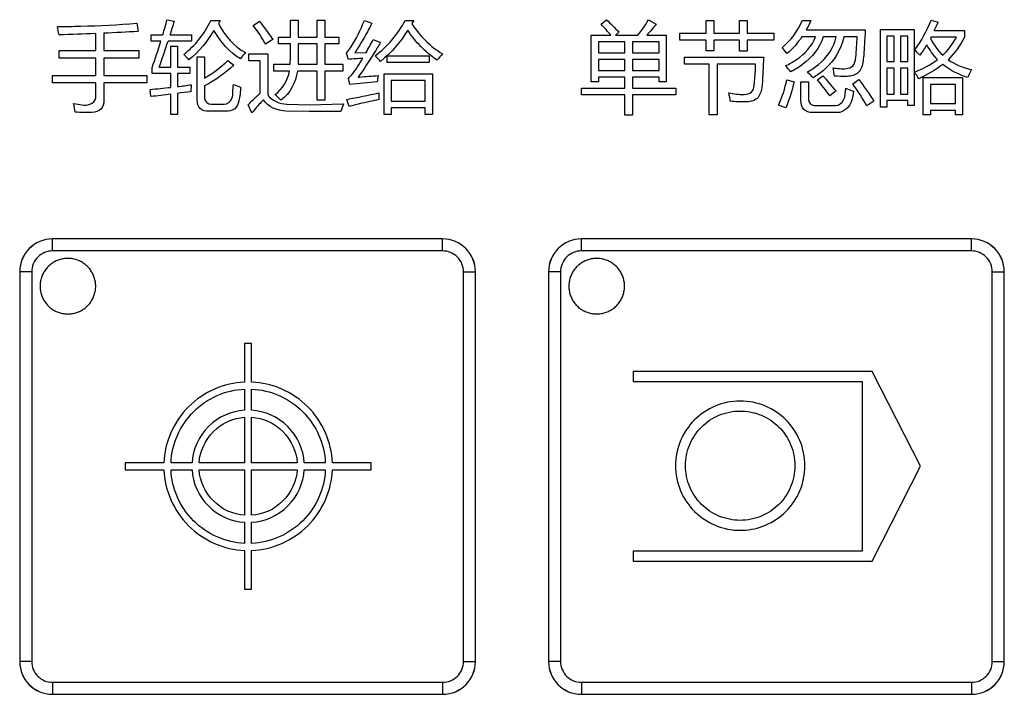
# Model space of a CAD drawing. Header units: millimetres. Extents: x 0 to 1189, y 0 to 841.
# Tile 4 of 64: x 125 to 160, y 294 to 318. Entities that reach past the tile are written whole.
import ezdxf

# ---------------------------------------------------------------- set-up
doc = ezdxf.new("R2010")
doc.units = ezdxf.units.MM
doc.header["$LTSCALE"] = 65.395
doc.layers.add('NC500E-SECONDXF_CONTINUOUS_LINE', color=7, linetype='CONTINUOUS')

msp = doc.modelspace()

# ---------------------------------------------------------------- linework, layer by layer
at = {"layer": 'NC500E-SECONDXF_CONTINUOUS_LINE', "color": 7, "linetype": 'Continuous'}
for p, q in [((129.014, 317.764), (129.058, 317.481)), ((130.092, 317.891), (130.357, 317.833)), ((131.663, 317.857), (132, 317.857)), ((132, 317.857), (131.938, 317.753)), ((133.189, 317.685), (133.409, 317.833)), ((134.526, 317.268), (134.526, 317.874)), ((134.526, 317.874), (134.801, 317.874)), ((134.801, 317.874), (134.801, 317.268)), ((135.483, 317.268), (135.483, 317.874)), ((135.483, 317.874), (135.759, 317.874)), ((135.759, 317.874), (135.759, 317.268)), ((137.182, 317.867), (137.454, 317.771)), ((138.649, 317.867), (138.956, 317.867)), ((138.956, 317.867), (138.884, 317.75)), ((145.682, 317.729), (145.878, 317.891)), ((147.391, 317.881), (147.666, 317.733)), ((149.461, 317.402), (149.461, 317.857)), ((149.461, 317.857), (149.737, 317.857)), ((149.737, 317.857), (149.737, 317.402)), ((150.66, 317.402), (150.66, 317.857)), ((150.66, 317.857), (150.936, 317.857)), ((150.936, 317.857), (150.936, 317.402)), ((152.913, 317.857), (153.22, 317.857)), ((157.543, 317.877), (157.792, 317.798)), ((127.536, 316.778), (127.536, 317.4)), ((127.825, 317.414), (127.825, 316.778)), ((129.52, 317.116), (129.52, 317.35)), ((129.52, 317.35), (129.944, 317.35)), ((130.206, 317.35), (130.967, 317.35)), ((130.967, 317.35), (130.967, 317.116)), ((134.092, 317.02), (134.092, 317.268)), ((134.092, 317.268), (134.526, 317.268)), ((134.801, 317.268), (135.483, 317.268)), ((135.759, 317.268), (136.269, 317.268)), ((136.269, 317.268), (136.269, 317.02)), ((145.324, 315.662), (145.324, 317.333)), ((145.324, 317.333), (146.039, 317.333)), ((146.326, 317.44), (146.199, 317.333)), ((146.199, 317.333), (147.007, 317.333)), ((147.324, 317.333), (148.028, 317.333)), ((148.028, 317.333), (148.028, 315.662)), ((148.507, 317.151), (148.507, 317.402)), ((148.507, 317.402), (149.461, 317.402)), ((149.737, 317.402), (150.66, 317.402)), ((150.936, 317.402), (151.89, 317.402)), ((151.89, 317.402), (151.89, 317.151)), ((153.389, 317.278), (152.9, 317.278)), ((153.053, 317.526), (155.173, 317.526)), ((154.129, 317.278), (153.663, 317.278)), ((154.884, 317.278), (154.4, 317.278)), ((155.721, 314.742), (155.721, 317.533)), ((155.721, 317.533), (156.927, 317.533)), ((155.948, 317.302), (155.948, 316.382)), ((156.21, 317.302), (155.948, 317.302)), ((156.21, 316.382), (156.21, 317.302)), ((156.438, 317.302), (156.438, 316.382)), ((156.699, 317.302), (156.438, 317.302)), ((156.699, 316.382), (156.699, 317.302)), ((156.927, 317.533), (156.927, 314.811)), ((157.535, 317.264), (157.514, 317.226)), ((158.45, 317.264), (157.535, 317.264)), ((157.654, 317.498), (158.739, 317.498)), ((158.739, 317.498), (158.739, 317.268)), ((129.875, 317.116), (129.52, 317.116)), ((130.967, 317.116), (130.13, 317.116)), ((130.226, 316.186), (130.226, 316.94)), ((130.226, 316.94), (130.474, 316.94)), ((130.474, 316.94), (130.474, 316.186)), ((134.526, 317.02), (134.092, 317.02)), ((135.483, 317.02), (134.801, 317.02)), ((135.483, 316.289), (135.483, 317.02)), ((135.759, 317.02), (135.759, 316.289)), ((136.269, 317.02), (135.759, 317.02)), ((137.502, 317.182), (137.761, 317.071)), ((145.586, 317.092), (145.586, 316.699)), ((146.54, 317.092), (145.586, 317.092)), ((146.54, 316.699), (146.54, 317.092)), ((146.809, 317.092), (146.809, 316.699)), ((147.766, 317.092), (146.809, 317.092)), ((147.766, 316.699), (147.766, 317.092)), ((149.461, 317.151), (148.507, 317.151)), ((149.461, 316.768), (149.461, 317.151)), ((149.737, 317.151), (149.737, 316.768)), ((150.66, 317.151), (149.737, 317.151)), ((150.66, 316.765), (150.66, 317.151)), ((150.936, 317.151), (150.936, 316.765)), ((151.89, 317.151), (150.936, 317.151)), ((126.223, 316.506), (126.223, 316.778)), ((126.223, 316.778), (127.536, 316.778)), ((127.825, 316.778), (129.076, 316.778)), ((129.076, 316.778), (129.076, 316.506)), ((131.177, 314.997), (131.177, 316.551)), ((131.177, 316.551), (131.439, 316.551)), ((131.439, 316.551), (131.439, 315.79)), ((133.034, 316.413), (133.034, 316.668)), ((133.034, 316.668), (133.709, 316.668)), ((133.709, 316.668), (133.709, 315.199)), ((136.606, 316.465), (136.534, 316.682)), ((136.834, 316.703), (137.244, 316.71)), ((138.005, 316.351), (138.005, 316.589)), ((138.005, 316.589), (139.514, 316.589)), ((139.514, 316.589), (139.514, 316.351)), ((145.586, 316.699), (146.54, 316.699)), ((146.809, 316.699), (147.766, 316.699)), ((148.679, 316.296), (148.679, 316.548)), ((148.679, 316.548), (151.525, 316.548)), ((149.737, 316.768), (149.461, 316.768)), ((150.936, 316.765), (150.66, 316.765)), ((127.536, 316.506), (126.223, 316.506)), ((127.536, 315.89), (127.536, 316.506)), ((127.825, 316.506), (127.825, 315.89)), ((129.076, 316.506), (127.825, 316.506)), ((129.813, 316.186), (130.226, 316.186)), ((130.474, 316.186), (130.915, 316.186)), ((130.915, 316.186), (130.915, 315.952)), ((132.273, 316.42), (132.49, 316.258)), ((133.444, 316.413), (133.034, 316.413)), ((133.444, 315.254), (133.444, 316.413)), ((133.93, 316.041), (133.93, 316.289)), ((133.93, 316.289), (134.52, 316.289)), ((134.798, 316.289), (135.483, 316.289)), ((135.759, 316.289), (136.403, 316.289)), ((136.403, 316.289), (136.403, 316.041)), ((139.514, 316.351), (138.005, 316.351)), ((145.586, 316.465), (145.586, 316.065)), ((146.54, 316.465), (145.586, 316.465)), ((146.54, 316.065), (146.54, 316.465)), ((146.809, 316.465), (146.809, 316.065)), ((147.766, 316.465), (146.809, 316.465)), ((147.766, 316.065), (147.766, 316.465)), ((149.568, 316.296), (148.679, 316.296)), ((149.568, 314.474), (149.568, 316.296)), ((149.854, 316.296), (149.854, 314.474)), ((151.236, 316.296), (149.854, 316.296)), ((155.948, 316.382), (156.21, 316.382)), ((156.438, 316.382), (156.699, 316.382)), ((125.982, 315.617), (125.982, 315.89)), ((125.982, 315.89), (127.536, 315.89)), ((127.825, 315.89), (129.372, 315.89)), ((129.372, 315.89), (129.372, 315.617)), ((129.558, 315.952), (129.558, 316.169)), ((130.226, 315.952), (129.558, 315.952)), ((130.226, 315.459), (130.226, 315.952)), ((130.474, 315.952), (130.474, 315.487)), ((130.915, 315.952), (130.474, 315.952)), ((134.493, 316.041), (133.93, 316.041)), ((135.483, 316.041), (134.775, 316.041)), ((135.483, 314.994), (135.483, 316.041)), ((135.759, 316.041), (135.759, 314.994)), ((136.403, 316.041), (135.759, 316.041)), ((137.888, 314.484), (137.888, 315.945)), ((137.888, 315.945), (139.631, 315.945)), ((139.631, 315.945), (139.631, 314.487)), ((145.586, 316.065), (146.54, 316.065)), ((146.809, 316.065), (147.766, 316.065)), ((153.458, 315.724), (153.654, 315.876)), ((155.948, 316.151), (155.948, 315.218)), ((156.21, 316.151), (155.948, 316.151)), ((156.21, 315.218), (156.21, 316.151)), ((156.438, 316.151), (156.438, 315.218)), ((156.699, 316.151), (156.438, 316.151)), ((156.699, 315.218), (156.699, 316.151)), ((127.536, 315.617), (125.982, 315.617)), ((127.536, 315.08), (127.536, 315.617)), ((127.825, 315.617), (127.825, 314.984)), ((129.372, 315.617), (127.825, 315.617)), ((130.957, 315.552), (130.946, 315.297)), ((131.439, 315.507), (131.439, 315.063)), ((136.662, 315.559), (136.606, 315.779)), ((138.15, 315.707), (138.15, 314.956)), ((139.369, 315.707), (138.15, 315.707)), ((139.369, 314.956), (139.369, 315.707)), ((145.586, 315.662), (145.324, 315.662)), ((145.586, 315.824), (145.586, 315.662)), ((146.54, 315.824), (145.586, 315.824)), ((146.54, 315.435), (146.54, 315.824)), ((146.809, 315.824), (146.809, 315.435)), ((147.766, 315.824), (146.809, 315.824)), ((147.766, 315.662), (147.766, 315.824)), ((148.028, 315.662), (147.766, 315.662)), ((152.359, 315.728), (152.62, 315.659)), ((152.862, 314.99), (152.862, 315.659)), ((152.862, 315.659), (153.13, 315.659)), ((153.13, 315.659), (153.13, 315.032)), ((154.722, 315.59), (154.942, 315.738)), ((157.258, 314.467), (157.258, 315.807)), ((157.258, 315.807), (158.667, 315.807)), ((157.512, 315.566), (157.512, 314.873)), ((158.412, 315.566), (157.512, 315.566)), ((158.412, 314.873), (158.412, 315.566)), ((158.667, 315.807), (158.667, 314.467)), ((129.51, 315.125), (129.482, 315.383)), ((130.226, 314.481), (130.226, 315.214)), ((130.474, 315.242), (130.474, 314.481)), ((144.979, 315.187), (144.979, 315.435)), ((144.979, 315.435), (146.54, 315.435)), ((146.54, 315.187), (144.979, 315.187)), ((146.54, 314.46), (146.54, 315.187)), ((146.809, 315.435), (148.369, 315.435)), ((146.809, 315.187), (146.809, 314.46)), ((148.369, 315.187), (146.809, 315.187)), ((148.369, 315.435), (148.369, 315.187)), ((154.123, 315.328), (153.899, 315.152)), ((155.948, 315.218), (156.21, 315.218)), ((156.438, 315.218), (156.699, 315.218)), ((131.68, 314.849), (132.149, 314.849)), ((133.144, 314.546), (133.003, 314.832)), ((134.398, 314.853), (135.215, 314.835)), ((135.215, 314.835), (136.434, 314.866)), ((135.759, 314.994), (135.483, 314.994)), ((136.638, 314.77), (136.548, 315.025)), ((138.15, 314.956), (139.369, 314.956)), ((153.34, 314.804), (154.109, 314.804)), ((155.48, 314.963), (155.235, 314.798)), ((155.948, 314.987), (155.948, 314.742)), ((156.699, 314.987), (155.948, 314.987)), ((156.699, 314.811), (156.699, 314.987)), ((156.927, 314.811), (156.699, 314.811)), ((157.512, 314.873), (158.412, 314.873)), ((130.474, 314.481), (130.226, 314.481)), ((132.197, 314.598), (131.597, 314.598)), ((135.194, 314.591), (134.364, 314.608)), ((136.338, 314.594), (135.194, 314.591)), ((138.15, 314.484), (137.888, 314.484)), ((138.15, 314.718), (138.15, 314.484)), ((139.369, 314.718), (138.15, 314.718)), ((139.369, 314.487), (139.369, 314.718)), ((139.631, 314.487), (139.369, 314.487)), ((146.809, 314.46), (146.54, 314.46)), ((149.854, 314.474), (149.568, 314.474)), ((154.181, 314.553), (153.285, 314.553)), ((155.948, 314.742), (155.721, 314.742)), ((157.512, 314.467), (157.258, 314.467)), ((157.512, 314.632), (157.512, 314.467)), ((158.412, 314.632), (157.512, 314.632)), ((158.412, 314.467), (158.412, 314.632)), ((158.667, 314.467), (158.412, 314.467)), ((125.982, 310.008), (125.981, 310.01)), ((139.992, 310.01), (125.981, 310.01)), ((125.982, 309.579), (125.982, 310.008)), ((139.991, 310.008), (125.982, 310.008)), ((139.991, 310.008), (139.992, 310.01)), ((139.991, 309.579), (139.991, 310.008)), ((144.978, 310.008), (144.977, 310.01)), ((158.988, 310.01), (144.977, 310.01)), ((144.978, 309.579), (144.978, 310.008)), ((158.987, 310.008), (144.978, 310.008)), ((158.987, 310.008), (158.988, 310.01)), ((158.987, 309.579), (158.987, 310.008)), ((139.991, 309.579), (125.982, 309.579)), ((158.987, 309.579), (144.978, 309.579)), ((125.943, 309.119), (125.912, 309.095)), ((125.975, 309.141), (125.943, 309.119)), ((126.009, 309.162), (125.975, 309.141)), ((126.043, 309.182), (126.009, 309.162)), ((126.077, 309.2), (126.043, 309.182)), ((126.113, 309.217), (126.077, 309.2)), ((126.149, 309.233), (126.113, 309.217)), ((126.185, 309.247), (126.149, 309.233)), ((126.222, 309.26), (126.185, 309.247)), ((126.26, 309.272), (126.222, 309.26)), ((126.298, 309.282), (126.26, 309.272)), ((126.336, 309.29), (126.298, 309.282)), ((126.375, 309.297), (126.336, 309.29)), ((126.414, 309.303), (126.375, 309.297)), ((126.453, 309.307), (126.414, 309.303)), ((126.492, 309.309), (126.453, 309.307)), ((126.531, 309.31), (126.492, 309.309)), ((126.57, 309.309), (126.531, 309.31)), ((126.609, 309.307), (126.57, 309.309)), ((126.648, 309.303), (126.609, 309.307)), ((126.687, 309.297), (126.648, 309.303)), ((126.726, 309.29), (126.687, 309.297)), ((126.764, 309.282), (126.726, 309.29)), ((126.802, 309.272), (126.764, 309.282)), ((126.839, 309.26), (126.802, 309.272)), ((126.877, 309.247), (126.839, 309.26)), ((126.913, 309.233), (126.877, 309.247)), ((126.949, 309.217), (126.913, 309.233)), ((126.985, 309.2), (126.949, 309.217)), ((127.019, 309.182), (126.985, 309.2)), ((127.053, 309.162), (127.019, 309.182)), ((127.086, 309.141), (127.053, 309.162)), ((127.119, 309.119), (127.086, 309.141)), ((127.15, 309.095), (127.119, 309.119)), ((144.939, 309.119), (144.908, 309.095)), ((144.971, 309.141), (144.939, 309.119)), ((145.004, 309.162), (144.971, 309.141)), ((145.038, 309.182), (145.004, 309.162)), ((145.073, 309.201), (145.038, 309.182)), ((145.108, 309.218), (145.073, 309.201)), ((145.145, 309.233), (145.108, 309.218)), ((145.181, 309.248), (145.145, 309.233)), ((145.218, 309.261), (145.181, 309.248)), ((145.256, 309.272), (145.218, 309.261)), ((145.294, 309.282), (145.256, 309.272)), ((145.332, 309.291), (145.294, 309.282)), ((145.371, 309.298), (145.332, 309.291)), ((145.409, 309.303), (145.371, 309.298)), ((145.448, 309.307), (145.409, 309.303)), ((145.488, 309.31), (145.448, 309.307)), ((145.527, 309.31), (145.488, 309.31)), ((145.566, 309.31), (145.527, 309.31)), ((145.605, 309.307), (145.566, 309.31)), ((145.644, 309.303), (145.605, 309.307)), ((145.683, 309.298), (145.644, 309.303)), ((145.721, 309.291), (145.683, 309.298)), ((145.76, 309.282), (145.721, 309.291)), ((145.798, 309.272), (145.76, 309.282)), ((145.835, 309.261), (145.798, 309.272)), ((145.872, 309.248), (145.835, 309.261)), ((145.909, 309.233), (145.872, 309.248)), ((145.945, 309.218), (145.909, 309.233)), ((145.98, 309.201), (145.945, 309.218)), ((146.015, 309.182), (145.98, 309.201)), ((146.049, 309.162), (146.015, 309.182)), ((146.082, 309.141), (146.049, 309.162)), ((146.115, 309.119), (146.082, 309.141)), ((146.146, 309.095), (146.115, 309.119)), ((124.801, 308.83), (124.801, 294.818)), ((124.802, 308.829), (124.801, 308.83)), ((124.802, 308.829), (124.802, 294.82)), ((125.232, 308.829), (124.802, 308.829)), ((125.232, 308.829), (125.232, 294.82)), ((125.641, 308.764), (125.624, 308.728)), ((125.659, 308.798), (125.641, 308.764)), ((125.679, 308.832), (125.659, 308.798)), ((125.7, 308.865), (125.679, 308.832)), ((125.722, 308.898), (125.7, 308.865)), ((125.746, 308.929), (125.722, 308.898)), ((125.771, 308.96), (125.746, 308.929)), ((125.797, 308.989), (125.771, 308.96)), ((125.824, 309.017), (125.797, 308.989)), ((125.852, 309.044), (125.824, 309.017)), ((125.881, 309.07), (125.852, 309.044)), ((125.912, 309.095), (125.881, 309.07)), ((127.18, 309.07), (127.15, 309.095)), ((127.21, 309.044), (127.18, 309.07)), ((127.238, 309.017), (127.21, 309.044)), ((127.265, 308.989), (127.238, 309.017)), ((127.291, 308.96), (127.265, 308.989)), ((127.316, 308.929), (127.291, 308.96)), ((127.339, 308.898), (127.316, 308.929)), ((127.362, 308.865), (127.339, 308.898)), ((127.383, 308.832), (127.362, 308.865)), ((127.402, 308.798), (127.383, 308.832)), ((127.421, 308.764), (127.402, 308.798)), ((127.438, 308.728), (127.421, 308.764)), ((140.741, 294.82), (140.741, 308.829)), ((140.741, 308.829), (141.171, 308.829)), ((141.171, 308.829), (141.172, 308.83)), ((141.171, 294.82), (141.171, 308.829)), ((141.172, 294.818), (141.172, 308.83)), ((143.797, 308.83), (143.797, 294.818)), ((143.798, 308.829), (143.797, 308.83)), ((143.798, 308.829), (143.798, 294.82)), ((144.228, 308.829), (143.798, 308.829)), ((144.228, 308.829), (144.228, 294.82)), ((144.637, 308.764), (144.62, 308.729)), ((144.655, 308.799), (144.637, 308.764)), ((144.675, 308.833), (144.655, 308.799)), ((144.696, 308.866), (144.675, 308.833)), ((144.718, 308.898), (144.696, 308.866)), ((144.742, 308.929), (144.718, 308.898)), ((144.767, 308.96), (144.742, 308.929)), ((144.792, 308.989), (144.767, 308.96)), ((144.82, 309.018), (144.792, 308.989)), ((144.848, 309.045), (144.82, 309.018)), ((144.877, 309.071), (144.848, 309.045)), ((144.908, 309.095), (144.877, 309.071)), ((146.176, 309.071), (146.146, 309.095)), ((146.206, 309.045), (146.176, 309.071)), ((146.234, 309.018), (146.206, 309.045)), ((146.261, 308.989), (146.234, 309.018)), ((146.287, 308.96), (146.261, 308.989)), ((146.312, 308.929), (146.287, 308.96)), ((146.335, 308.898), (146.312, 308.929)), ((146.358, 308.866), (146.335, 308.898)), ((146.379, 308.833), (146.358, 308.866)), ((146.398, 308.799), (146.379, 308.833)), ((146.417, 308.764), (146.398, 308.799)), ((146.434, 308.729), (146.417, 308.764)), ((159.737, 294.82), (159.737, 308.829)), ((159.737, 308.829), (160.167, 308.829)), ((160.167, 308.829), (160.168, 308.83)), ((160.167, 294.82), (160.167, 308.829)), ((160.168, 294.818), (160.168, 308.83)), ((125.538, 308.427), (125.534, 308.388)), ((125.544, 308.466), (125.538, 308.427)), ((125.551, 308.505), (125.544, 308.466)), ((125.559, 308.543), (125.551, 308.505)), ((125.569, 308.581), (125.559, 308.543)), ((125.581, 308.618), (125.569, 308.581)), ((125.594, 308.656), (125.581, 308.618)), ((125.608, 308.692), (125.594, 308.656)), ((125.624, 308.728), (125.608, 308.692)), ((127.454, 308.692), (127.438, 308.728)), ((127.468, 308.656), (127.454, 308.692)), ((127.481, 308.618), (127.468, 308.656)), ((127.493, 308.581), (127.481, 308.618)), ((127.503, 308.543), (127.493, 308.581)), ((127.511, 308.505), (127.503, 308.543)), ((127.518, 308.466), (127.511, 308.505)), ((127.524, 308.427), (127.518, 308.466)), ((127.528, 308.388), (127.524, 308.427)), ((144.534, 308.428), (144.53, 308.389)), ((144.539, 308.467), (144.534, 308.428)), ((144.546, 308.505), (144.539, 308.467)), ((144.555, 308.543), (144.546, 308.505)), ((144.565, 308.581), (144.555, 308.543)), ((144.577, 308.619), (144.565, 308.581)), ((144.589, 308.656), (144.577, 308.619)), ((144.604, 308.693), (144.589, 308.656)), ((144.62, 308.729), (144.604, 308.693)), ((146.45, 308.693), (146.434, 308.729)), ((146.464, 308.656), (146.45, 308.693)), ((146.477, 308.619), (146.464, 308.656)), ((146.488, 308.581), (146.477, 308.619)), ((146.499, 308.543), (146.488, 308.581)), ((146.507, 308.505), (146.499, 308.543)), ((146.514, 308.467), (146.507, 308.505)), ((146.52, 308.428), (146.514, 308.467)), ((146.524, 308.389), (146.52, 308.428)), ((125.532, 308.349), (125.531, 308.31)), ((125.531, 308.31), (125.532, 308.271)), ((125.534, 308.388), (125.532, 308.349)), ((125.532, 308.271), (125.534, 308.232)), ((125.534, 308.232), (125.538, 308.193)), ((125.538, 308.193), (125.544, 308.154)), ((125.544, 308.154), (125.551, 308.115)), ((125.551, 308.115), (125.559, 308.077)), ((125.559, 308.077), (125.569, 308.039)), ((127.492, 308.039), (127.503, 308.077)), ((127.503, 308.077), (127.511, 308.115)), ((127.511, 308.115), (127.518, 308.154)), ((127.518, 308.154), (127.524, 308.193)), ((127.524, 308.193), (127.528, 308.232)), ((127.53, 308.349), (127.528, 308.388)), ((127.528, 308.232), (127.53, 308.271)), ((127.531, 308.31), (127.53, 308.349)), ((127.53, 308.271), (127.531, 308.31)), ((144.53, 308.389), (144.527, 308.349)), ((144.527, 308.349), (144.527, 308.31)), ((144.527, 308.31), (144.527, 308.271)), ((144.527, 308.271), (144.53, 308.232)), ((144.53, 308.232), (144.534, 308.193)), ((144.534, 308.193), (144.539, 308.154)), ((144.539, 308.154), (144.546, 308.116)), ((144.546, 308.116), (144.555, 308.077)), ((144.555, 308.077), (144.565, 308.039)), ((146.488, 308.039), (146.499, 308.077)), ((146.499, 308.077), (146.507, 308.116)), ((146.507, 308.116), (146.514, 308.154)), ((146.514, 308.154), (146.52, 308.193)), ((146.52, 308.193), (146.524, 308.232)), ((146.526, 308.349), (146.524, 308.389)), ((146.524, 308.232), (146.526, 308.271)), ((146.527, 308.31), (146.526, 308.349)), ((146.526, 308.271), (146.527, 308.31)), ((125.569, 308.039), (125.581, 308.002)), ((125.581, 308.002), (125.594, 307.964)), ((125.594, 307.964), (125.608, 307.928)), ((125.608, 307.928), (125.624, 307.892)), ((125.624, 307.892), (125.641, 307.856)), ((125.641, 307.856), (125.659, 307.822)), ((125.659, 307.822), (125.679, 307.788)), ((125.679, 307.788), (125.7, 307.755)), ((125.7, 307.755), (125.722, 307.722)), ((125.722, 307.722), (125.746, 307.691)), ((127.316, 307.691), (127.339, 307.722)), ((127.339, 307.722), (127.362, 307.755)), ((127.362, 307.755), (127.383, 307.788)), ((127.383, 307.788), (127.402, 307.822)), ((127.402, 307.822), (127.421, 307.856)), ((127.421, 307.856), (127.438, 307.892)), ((127.438, 307.892), (127.454, 307.928)), ((127.454, 307.928), (127.468, 307.964)), ((127.468, 307.964), (127.481, 308.002)), ((127.481, 308.002), (127.492, 308.039)), ((144.565, 308.039), (144.577, 308.002)), ((144.577, 308.002), (144.59, 307.965)), ((144.59, 307.965), (144.604, 307.928)), ((144.604, 307.928), (144.62, 307.892)), ((144.62, 307.892), (144.637, 307.857)), ((144.637, 307.857), (144.655, 307.822)), ((144.655, 307.822), (144.675, 307.788)), ((144.675, 307.788), (144.696, 307.755)), ((144.696, 307.755), (144.718, 307.723)), ((144.718, 307.723), (144.742, 307.691)), ((146.312, 307.691), (146.335, 307.723)), ((146.335, 307.723), (146.358, 307.755)), ((146.358, 307.755), (146.379, 307.788)), ((146.379, 307.788), (146.398, 307.822)), ((146.398, 307.822), (146.417, 307.857)), ((146.417, 307.857), (146.434, 307.892)), ((146.434, 307.892), (146.45, 307.928)), ((146.45, 307.928), (146.464, 307.965)), ((146.464, 307.965), (146.477, 308.002)), ((146.477, 308.002), (146.488, 308.039)), ((125.746, 307.691), (125.771, 307.661)), ((125.771, 307.661), (125.797, 307.631)), ((125.797, 307.631), (125.824, 307.603)), ((125.824, 307.603), (125.852, 307.576)), ((125.852, 307.576), (125.881, 307.55)), ((125.881, 307.55), (125.912, 307.525)), ((125.912, 307.525), (125.943, 307.502)), ((125.943, 307.502), (125.975, 307.479)), ((125.975, 307.479), (126.009, 307.458)), ((126.009, 307.458), (126.043, 307.439)), ((126.043, 307.439), (126.077, 307.42)), ((126.077, 307.42), (126.113, 307.403)), ((126.113, 307.403), (126.149, 307.387)), ((126.149, 307.387), (126.185, 307.373)), ((126.185, 307.373), (126.222, 307.36)), ((126.222, 307.36), (126.26, 307.349)), ((126.26, 307.349), (126.298, 307.339)), ((126.298, 307.339), (126.336, 307.33)), ((126.726, 307.33), (126.764, 307.339)), ((126.764, 307.339), (126.802, 307.349)), ((126.802, 307.349), (126.839, 307.36)), ((126.839, 307.36), (126.877, 307.373)), ((126.877, 307.373), (126.913, 307.387)), ((126.913, 307.387), (126.949, 307.403)), ((126.949, 307.403), (126.985, 307.42)), ((126.985, 307.42), (127.019, 307.439)), ((127.019, 307.439), (127.053, 307.458)), ((127.053, 307.458), (127.086, 307.479)), ((127.086, 307.479), (127.119, 307.502)), ((127.119, 307.502), (127.15, 307.525)), ((127.15, 307.525), (127.18, 307.55)), ((127.18, 307.55), (127.21, 307.576)), ((127.21, 307.576), (127.238, 307.603)), ((127.238, 307.603), (127.265, 307.631)), ((127.265, 307.631), (127.291, 307.661)), ((127.291, 307.661), (127.316, 307.691)), ((144.742, 307.691), (144.767, 307.661)), ((144.767, 307.661), (144.792, 307.632)), ((144.792, 307.632), (144.82, 307.603)), ((144.82, 307.603), (144.848, 307.576)), ((144.848, 307.576), (144.877, 307.55)), ((144.877, 307.55), (144.908, 307.526)), ((144.908, 307.526), (144.939, 307.502)), ((144.939, 307.502), (144.971, 307.48)), ((144.971, 307.48), (145.004, 307.459)), ((145.004, 307.459), (145.038, 307.439)), ((145.038, 307.439), (145.073, 307.421)), ((145.073, 307.421), (145.108, 307.404)), ((145.108, 307.404), (145.145, 307.388)), ((145.145, 307.388), (145.181, 307.373)), ((145.181, 307.373), (145.218, 307.361)), ((145.218, 307.361), (145.256, 307.349)), ((145.256, 307.349), (145.294, 307.339)), ((145.294, 307.339), (145.332, 307.33)), ((145.721, 307.33), (145.76, 307.339)), ((145.76, 307.339), (145.798, 307.349)), ((145.798, 307.349), (145.835, 307.361)), ((145.835, 307.361), (145.872, 307.373)), ((145.872, 307.373), (145.909, 307.388)), ((145.909, 307.388), (145.945, 307.404)), ((145.945, 307.404), (145.98, 307.421)), ((145.98, 307.421), (146.015, 307.439)), ((146.015, 307.439), (146.049, 307.459)), ((146.049, 307.459), (146.082, 307.48)), ((146.082, 307.48), (146.115, 307.502)), ((146.115, 307.502), (146.146, 307.526)), ((146.146, 307.526), (146.176, 307.55)), ((146.176, 307.55), (146.206, 307.576)), ((146.206, 307.576), (146.234, 307.603)), ((146.234, 307.603), (146.261, 307.632)), ((146.261, 307.632), (146.287, 307.661)), ((146.287, 307.661), (146.312, 307.691)), ((126.336, 307.33), (126.375, 307.323)), ((126.375, 307.323), (126.414, 307.317)), ((126.414, 307.317), (126.453, 307.313)), ((126.453, 307.313), (126.492, 307.311)), ((126.492, 307.311), (126.531, 307.31)), ((126.531, 307.31), (126.57, 307.311)), ((126.57, 307.311), (126.609, 307.313)), ((126.609, 307.313), (126.648, 307.317)), ((126.648, 307.317), (126.687, 307.323)), ((126.687, 307.323), (126.726, 307.33)), ((145.332, 307.33), (145.371, 307.323)), ((145.371, 307.323), (145.409, 307.318)), ((145.409, 307.318), (145.448, 307.314)), ((145.448, 307.314), (145.488, 307.311)), ((145.488, 307.311), (145.527, 307.311)), ((145.527, 307.311), (145.566, 307.311)), ((145.566, 307.311), (145.605, 307.314)), ((145.605, 307.314), (145.644, 307.318)), ((145.644, 307.318), (145.683, 307.323)), ((145.683, 307.323), (145.721, 307.33)), ((132.88, 306.25), (132.88, 304.861)), ((133.133, 306.25), (132.88, 306.25)), ((133.133, 304.861), (133.133, 306.25)), ((146.837, 305.244), (146.837, 304.885)), ((155.427, 305.244), (146.837, 305.244)), ((157.156, 301.837), (155.427, 305.244)), ((146.837, 304.885), (155.068, 304.885)), ((155.068, 304.885), (155.068, 298.789)), ((132.88, 304.609), (132.88, 303.851)), ((133.133, 303.851), (133.133, 304.609)), ((132.88, 303.598), (132.88, 301.963)), ((133.133, 301.963), (133.133, 303.598)), ((128.593, 301.963), (128.593, 301.71)), ((129.983, 301.963), (128.593, 301.963)), ((128.593, 301.71), (129.983, 301.71)), ((130.993, 301.963), (130.236, 301.963)), ((130.236, 301.71), (130.993, 301.71)), ((132.88, 301.963), (131.246, 301.963)), ((131.246, 301.71), (132.88, 301.71)), ((132.88, 301.71), (132.88, 300.076)), ((134.768, 301.963), (133.133, 301.963)), ((133.133, 300.076), (133.133, 301.71)), ((133.133, 301.71), (134.768, 301.71)), ((135.778, 301.963), (135.021, 301.963)), ((135.021, 301.71), (135.778, 301.71)), ((137.42, 301.963), (136.031, 301.963)), ((136.031, 301.71), (137.42, 301.71)), ((137.42, 301.71), (137.42, 301.963)), ((155.427, 298.43), (157.156, 301.837)), ((132.88, 299.823), (132.88, 299.066)), ((133.133, 299.066), (133.133, 299.823)), ((132.88, 298.812), (132.88, 297.423)), ((133.133, 297.423), (133.133, 298.812)), ((146.837, 298.789), (146.837, 298.43)), ((155.068, 298.789), (146.837, 298.789)), ((146.837, 298.43), (155.427, 298.43)), ((132.88, 297.423), (133.133, 297.423)), ((124.802, 294.82), (124.801, 294.818)), ((125.232, 294.82), (124.802, 294.82)), ((140.741, 294.82), (141.171, 294.82)), ((141.171, 294.82), (141.172, 294.818)), ((143.798, 294.82), (143.797, 294.818)), ((144.228, 294.82), (143.798, 294.82)), ((159.737, 294.82), (160.167, 294.82)), ((160.167, 294.82), (160.168, 294.818)), ((125.982, 294.07), (125.982, 293.64)), ((125.982, 294.07), (139.991, 294.07)), ((139.991, 294.07), (139.991, 293.64)), ((144.978, 294.07), (144.978, 293.64)), ((144.978, 294.07), (158.987, 294.07)), ((158.987, 294.07), (158.987, 293.64)), ((125.982, 293.64), (125.981, 293.639)), ((125.981, 293.639), (139.992, 293.639)), ((125.982, 293.64), (139.991, 293.64)), ((139.991, 293.64), (139.992, 293.639)), ((144.978, 293.64), (144.977, 293.639)), ((144.977, 293.639), (158.988, 293.639)), ((144.978, 293.64), (158.987, 293.64)), ((158.987, 293.64), (158.988, 293.639))]:
    msp.add_line(p, q, dxfattribs=at)
for centre, radius, start, end in [((122.61, 316.845), 3.635, 8.1023, 12.6302), ((100.822, 326.85), 30.881, 342.0835, 343.0215), ((137.011, 309.567), 11.909, 40.7049, 43.2695), ((149.591, 321.388), 8.952, 334.2483, 336.3598), ((123.847, 410.536), 93.208, 271.45221, 272.26796), ((124.269, 394.068), 76.736, 272.65616, 273.57842), ((100.849, 326.574), 30.77, 340.2696, 342.0995), ((139.247, 283.805), 32.766, 93.7097, 94.6217), ((142.639, 315.078), 5.029, 170.8285, 173.4044), ((146.873, 309.601), 9.239, 38.3083, 42.7799), ((128.215, 333.951), 18.602, 276.977, 278.4762), ((145.249, 308.89), 11.603, 30.6048, 35.2682), ((127.095, 342.508), 27.23, 275.0301, 276.6041), ((167.03, 17.857), 299.626, 97.05562, 97.19372), ((124.381, 314.301), 2.428, 6.2098, 13.7275), ((125.982, 308.828), 1.18, 90.0088, 179.9912), ((139.991, 308.828), 1.18, 0.0088, 89.9912), ((144.978, 308.828), 1.18, 90.0088, 179.9912), ((158.987, 308.828), 1.18, 0.0088, 89.9912), ((125.982, 308.829), 0.75, 89.9998, 180.0002), ((139.991, 308.829), 0.75, 359.9998, 90.0002), ((144.978, 308.829), 0.75, 89.9998, 180.0002), ((158.987, 308.829), 0.75, 359.9998, 90.0002), ((125.982, 294.82), 1.18, 180.0088, 269.9912), ((125.982, 294.82), 0.75, 179.9998, 270.0002), ((139.991, 294.82), 1.18, 270.0088, 359.9912), ((139.991, 294.82), 0.75, 269.9998, 0.0002), ((144.978, 294.82), 1.18, 180.0088, 269.9912), ((144.978, 294.82), 0.75, 179.9998, 270.0002), ((158.987, 294.82), 1.18, 270.0088, 359.9912), ((158.987, 294.82), 0.75, 269.9998, 0.0002)]:
    msp.add_arc(centre, radius, start, end, dxfattribs=at)
for centre, major_axis, start_param, end_param in [((125.981, 308.83), (-0.835, 0.835), -0.785246, 0.785246), ((139.992, 308.83), (0.835, 0.835), -0.785246, 0.785246), ((144.977, 308.83), (-0.835, 0.835), -0.785246, 0.785246), ((158.988, 308.83), (0.835, 0.835), -0.785246, 0.785246), ((125.981, 294.819), (0.835, 0.835), 2.356347, 3.926839), ((139.992, 294.819), (0.835, -0.835), -0.785246, 0.785246), ((144.977, 294.819), (0.835, 0.835), 2.356347, 3.926839), ((158.988, 294.819), (0.835, -0.835), -0.785246, 0.785246)]:
    msp.add_ellipse(centre, major_axis=major_axis, ratio=0.999695, start_param=start_param, end_param=end_param, dxfattribs=at)
for points, knots in [([(126.158, 317.64), (126.437, 317.644), (127.39, 317.664), (128.343, 317.705), (129.014, 317.764)], [0, 0, 0, 0, 0.293402, 1, 1, 1, 1]), ([(136.534, 316.682), (136.589, 316.745), (136.856, 317.111), (137.041, 317.528), (137.182, 317.867)], [0, 0, 0, 0, 0.185745, 1, 1, 1, 1]), ([(137.454, 317.771), (137.4, 317.666), (137.207, 317.303), (136.999, 316.946), (136.834, 316.703)], [0, 0, 0, 0, 0.285081, 1, 1, 1, 1]), ([(152.31, 316.234), (152.445, 316.3), (152.886, 316.542), (153.272, 316.941), (153.389, 317.278)], [0, 0, 0, 0, 0.295342, 1, 1, 1, 1]), ([(153.663, 317.278), (153.546, 316.882), (153.141, 316.394), (152.647, 316.096), (152.5, 316.017)], [0, 0, 0, 0, 0.711988, 1, 1, 1, 1]), ([(153.096, 316.014), (153.234, 316.091), (153.7, 316.388), (154.054, 316.89), (154.129, 317.278)], [0, 0, 0, 0, 0.286439, 1, 1, 1, 1]), ([(154.4, 317.278), (154.321, 316.835), (153.956, 316.252), (153.448, 315.89), (153.299, 315.797)], [0, 0, 0, 0, 0.719789, 1, 1, 1, 1]), ([(154.016, 316.158), (154.172, 316.145), (154.408, 316.091), (154.786, 316.207), (154.841, 316.564), (154.859, 316.905), (154.877, 317.155), (154.884, 317.278)], [0, 0, 0, 0, 0.260872, 0.408526, 0.587318, 0.794184, 1, 1, 1, 1]), ([(155.173, 317.526), (155.163, 317.324), (155.133, 316.947), (155.118, 316.438), (154.987, 315.933), (154.499, 315.826), (154.217, 315.856), (154.067, 315.862)], [0, 0, 0, 0, 0.247587, 0.4581, 0.641875, 0.817167, 1, 1, 1, 1]), ([(134.801, 317.02), (134.801, 316.93), (134.801, 316.687), (134.802, 316.443), (134.798, 316.289)], [0, 0, 0, 0, 0.366785, 1, 1, 1, 1]), ([(137.761, 317.071), (137.684, 316.945), (137.427, 316.524), (137.161, 316.107), (136.961, 315.824)], [0, 0, 0, 0, 0.29881, 1, 1, 1, 1]), ([(151.525, 316.548), (151.515, 316.335), (151.487, 315.963), (151.482, 315.468), (151.342, 314.994), (151.011, 314.935), (150.863, 314.935)], [0, 0, 0, 0, 0.324156, 0.563358, 0.774318, 1, 1, 1, 1]), ([(136.606, 315.779), (136.646, 315.817), (136.845, 316.039), (137.002, 316.294), (137.127, 316.503)], [0, 0, 0, 0, 0.18146, 1, 1, 1, 1]), ([(151.184, 315.531), (151.19, 315.579), (151.215, 315.834), (151.227, 316.089), (151.236, 316.296)], [0, 0, 0, 0, 0.189729, 1, 1, 1, 1]), ([(136.961, 315.824), (136.978, 315.824), (137.216, 315.849), (137.453, 315.862), (137.674, 315.879)], [0, 0, 0, 0, 0.069659, 1, 1, 1, 1]), ([(132.149, 314.849), (132.263, 314.849), (132.46, 315.015), (132.45, 315.305), (132.474, 315.473), (132.479, 315.562)], [0, 0, 0, 0, 0.403362, 0.685189, 1, 1, 1, 1]), ([(150.271, 315.256), (150.455, 315.226), (150.719, 315.18), (151.116, 315.245), (151.178, 315.444), (151.184, 315.531)], [0, 0, 0, 0, 0.51355, 0.759498, 1, 1, 1, 1]), ([(132.738, 315.462), (132.725, 315.299), (132.713, 315.035), (132.561, 314.641), (132.311, 314.598), (132.197, 314.598)], [0, 0, 0, 0, 0.427043, 0.703002, 1, 1, 1, 1]), ([(133.003, 314.832), (133.05, 314.878), (133.197, 315.019), (133.343, 315.16), (133.444, 315.254)], [0, 0, 0, 0, 0.322975, 1, 1, 1, 1]), ([(154.109, 314.804), (154.225, 314.804), (154.475, 315.013), (154.453, 315.284), (154.477, 315.425)], [0, 0, 0, 0, 0.448858, 1, 1, 1, 1]), ([(154.753, 315.318), (154.726, 315.177), (154.712, 314.834), (154.377, 314.553), (154.181, 314.553)], [0, 0, 0, 0, 0.423463, 1, 1, 1, 1]), ([(126.74, 314.877), (126.934, 314.863), (127.229, 314.729), (127.536, 314.975), (127.536, 315.08)], [0, 0, 0, 0, 0.649556, 1, 1, 1, 1]), ([(127.825, 314.984), (127.825, 314.873), (127.763, 314.613), (127.294, 314.531), (126.996, 314.561), (126.795, 314.563)], [0, 0, 0, 0, 0.261252, 0.526755, 1, 1, 1, 1]), ([(131.597, 314.598), (131.487, 314.598), (131.238, 314.645), (131.177, 314.891), (131.177, 314.997)], [0, 0, 0, 0, 0.510139, 1, 1, 1, 1]), ([(133.558, 315.008), (133.53, 314.983), (133.385, 314.836), (133.252, 314.677), (133.144, 314.546)], [0, 0, 0, 0, 0.178785, 1, 1, 1, 1]), ([(137.702, 315.018), (137.592, 314.995), (137.236, 314.918), (136.88, 314.837), (136.638, 314.77)], [0, 0, 0, 0, 0.30889, 1, 1, 1, 1]), ([(153.285, 314.553), (153.173, 314.553), (152.914, 314.614), (152.862, 314.875), (152.862, 314.99)], [0, 0, 0, 0, 0.493564, 1, 1, 1, 1]), ([(132.88, 304.861), (132.147, 304.838), (130.656, 304.187), (130.006, 302.696), (129.983, 301.963)], [0, 0, 0, 0, 0.499949, 1, 1, 1, 1]), ([(130.236, 301.963), (130.259, 302.631), (130.854, 303.989), (132.212, 304.586), (132.88, 304.609)], [0, 0, 0, 0, 0.500157, 1, 1, 1, 1]), ([(136.031, 301.963), (136.008, 302.696), (135.357, 304.187), (133.866, 304.838), (133.133, 304.861)], [0, 0, 0, 0, 0.500029, 1, 1, 1, 1]), ([(133.133, 304.609), (133.802, 304.586), (135.159, 303.989), (135.755, 302.631), (135.778, 301.963)], [0, 0, 0, 0, 0.499885, 1, 1, 1, 1]), ([(150.682, 304.182), (150.372, 304.182), (149.763, 304.058), (148.997, 303.542), (148.48, 302.776), (148.295, 301.858), (148.48, 300.939), (148.998, 300.174), (149.763, 299.656), (150.406, 299.527), (150.75, 299.535), (150.785, 299.536)], [0, 0, 0, 0, 0.125428, 0.246486, 0.367593, 0.493019, 0.61846, 0.739559, 0.860651, 0.986062, 1, 1, 1, 1]), ([(150.785, 299.536), (151.06, 299.548), (151.629, 299.676), (152.366, 300.174), (152.883, 300.939), (153.068, 301.858), (152.883, 302.776), (152.366, 303.542), (151.6, 304.059), (150.991, 304.182), (150.682, 304.182)], [0, 0, 0, 0, 0.114704, 0.239257, 0.363809, 0.492843, 0.621862, 0.746423, 0.87094, 1, 1, 1, 1]), ([(132.88, 303.851), (132.405, 303.828), (131.449, 303.394), (131.016, 302.438), (130.993, 301.963)], [0, 0, 0, 0, 0.49988, 1, 1, 1, 1]), ([(135.021, 301.963), (134.998, 302.438), (134.564, 303.394), (133.608, 303.828), (133.133, 303.851)], [0, 0, 0, 0, 0.500074, 1, 1, 1, 1]), ([(150.682, 299.893), (150.42, 299.893), (149.905, 299.997), (149.257, 300.433), (148.82, 301.081), (148.664, 301.858), (148.82, 302.635), (149.257, 303.282), (149.905, 303.72), (150.449, 303.829), (150.74, 303.823), (150.769, 303.821)], [0, 0, 0, 0, 0.125452, 0.246465, 0.36753, 0.492999, 0.618447, 0.739537, 0.860622, 0.986062, 1, 1, 1, 1]), ([(150.769, 303.821), (151.001, 303.811), (151.483, 303.703), (152.106, 303.282), (152.543, 302.635), (152.699, 301.858), (152.543, 301.081), (152.106, 300.433), (151.458, 299.997), (150.943, 299.893), (150.682, 299.893)], [0, 0, 0, 0, 0.114694, 0.239256, 0.363822, 0.492865, 0.621929, 0.746469, 0.870957, 1, 1, 1, 1]), ([(131.246, 301.963), (131.269, 302.373), (131.648, 303.195), (132.47, 303.575), (132.88, 303.598)], [0, 0, 0, 0, 0.500129, 1, 1, 1, 1]), ([(133.133, 303.598), (133.544, 303.575), (134.366, 303.196), (134.745, 302.373), (134.768, 301.963)], [0, 0, 0, 0, 0.499943, 1, 1, 1, 1]), ([(129.983, 301.71), (130.006, 300.977), (130.656, 299.486), (132.147, 298.835), (132.88, 298.812)], [0, 0, 0, 0, 0.500069, 1, 1, 1, 1]), ([(132.88, 299.066), (132.212, 299.089), (130.855, 299.685), (130.259, 301.042), (130.236, 301.71)], [0, 0, 0, 0, 0.500064, 1, 1, 1, 1]), ([(130.993, 301.71), (131.016, 301.235), (131.45, 300.28), (132.405, 299.846), (132.88, 299.823)], [0, 0, 0, 0, 0.499891, 1, 1, 1, 1]), ([(132.88, 300.076), (132.47, 300.099), (131.648, 300.478), (131.269, 301.3), (131.246, 301.71)], [0, 0, 0, 0, 0.499948, 1, 1, 1, 1]), ([(133.133, 298.812), (133.866, 298.835), (135.357, 299.486), (136.008, 300.977), (136.031, 301.71)], [0, 0, 0, 0, 0.499953, 1, 1, 1, 1]), ([(134.768, 301.71), (134.745, 301.3), (134.366, 300.478), (133.544, 300.099), (133.133, 300.076)], [0, 0, 0, 0, 0.499979, 1, 1, 1, 1]), ([(133.133, 299.823), (133.608, 299.846), (134.564, 300.28), (134.998, 301.235), (135.021, 301.71)], [0, 0, 0, 0, 0.500155, 1, 1, 1, 1]), ([(135.778, 301.71), (135.755, 301.042), (135.158, 299.685), (133.802, 299.089), (133.133, 299.066)], [0, 0, 0, 0, 0.499895, 1, 1, 1, 1])]:
    msp.add_open_spline(points, degree=3, knots=knots, dxfattribs=at)
for points in [[(129.944, 317.35), (129.998, 317.529), (130.048, 317.71), (130.092, 317.891)], [(130.695, 316.644), (131.109, 316.954), (131.444, 317.388), (131.663, 317.857)], [(131.938, 317.753), (132.158, 317.331), (132.489, 316.925), (132.913, 316.71)], [(133.637, 317.009), (133.503, 317.244), (133.351, 317.468), (133.189, 317.685)], [(133.409, 317.833), (133.578, 317.622), (133.74, 317.405), (133.892, 317.182)], [(137.564, 316.586), (138.009, 316.925), (138.392, 317.37), (138.649, 317.867)], [(138.884, 317.75), (139.154, 317.309), (139.548, 316.931), (139.99, 316.661)], [(145.878, 317.891), (146.031, 317.744), (146.182, 317.595), (146.326, 317.44)], [(147.007, 317.333), (147.141, 317.511), (147.269, 317.694), (147.391, 317.881)], [(147.666, 317.733), (147.555, 317.597), (147.441, 317.464), (147.324, 317.333)], [(152.186, 316.885), (152.498, 317.143), (152.758, 317.483), (152.913, 317.857)], [(153.22, 317.857), (153.17, 317.744), (153.114, 317.633), (153.053, 317.526)], [(156.948, 316.796), (157.194, 317.125), (157.39, 317.495), (157.543, 317.877)], [(131.776, 317.505), (131.539, 317.108), (131.242, 316.733), (130.881, 316.444)], [(132.727, 316.482), (132.327, 316.72), (132.008, 317.102), (131.776, 317.505)], [(138.739, 317.516), (138.486, 317.089), (138.148, 316.706), (137.764, 316.393)], [(139.79, 316.437), (139.38, 316.728), (139.005, 317.09), (138.739, 317.516)], [(152.9, 317.278), (152.749, 317.054), (152.568, 316.846), (152.362, 316.672)], [(157.955, 316.61), (158.156, 316.795), (158.318, 317.025), (158.45, 317.264)], [(158.739, 317.268), (158.588, 316.969), (158.39, 316.687), (158.15, 316.453)], [(129.558, 316.169), (129.669, 316.483), (129.775, 316.798), (129.875, 317.116)], [(133.892, 317.182), (133.805, 317.126), (133.72, 317.069), (133.637, 317.009)], [(134.52, 316.289), (134.525, 316.533), (134.526, 316.776), (134.526, 317.02)], [(137.244, 316.71), (137.334, 316.865), (137.419, 317.022), (137.502, 317.182)], [(157.383, 316.992), (157.305, 316.862), (157.222, 316.734), (157.13, 316.613)], [(157.767, 316.456), (157.616, 316.615), (157.49, 316.8), (157.383, 316.992)], [(157.514, 317.226), (157.628, 317.001), (157.773, 316.784), (157.955, 316.61)], [(130.881, 316.444), (130.825, 316.516), (130.762, 316.583), (130.695, 316.644)], [(132.913, 316.71), (132.848, 316.636), (132.785, 316.561), (132.727, 316.482)], [(137.764, 316.393), (137.704, 316.463), (137.634, 316.525), (137.564, 316.586)], [(139.99, 316.661), (139.92, 316.589), (139.854, 316.514), (139.79, 316.437)], [(152.362, 316.672), (152.31, 316.747), (152.249, 316.818), (152.186, 316.885)], [(157.13, 316.613), (157.074, 316.678), (157.015, 316.743), (156.948, 316.796)], [(131.439, 315.79), (131.74, 315.965), (132.022, 316.178), (132.273, 316.42)], [(132.49, 316.258), (132.172, 315.968), (131.822, 315.704), (131.439, 315.507)], [(152.5, 316.017), (152.439, 316.091), (152.375, 316.163), (152.31, 316.234)], [(156.937, 316.007), (157.231, 316.119), (157.515, 316.268), (157.767, 316.456)], [(157.955, 316.284), (157.692, 316.078), (157.399, 315.908), (157.096, 315.769)], [(158.853, 315.81), (158.532, 315.919), (158.218, 316.071), (157.955, 316.284)], [(158.15, 316.453), (158.398, 316.28), (158.69, 316.168), (158.984, 316.096)], [(133.971, 315.204), (134.249, 315.38), (134.436, 315.717), (134.493, 316.041)], [(134.775, 316.041), (134.718, 315.644), (134.51, 315.224), (134.181, 314.994)], [(153.299, 315.797), (153.236, 315.873), (153.167, 315.945), (153.096, 316.014)], [(154.067, 315.862), (154.054, 315.961), (154.035, 316.06), (154.016, 316.158)], [(157.096, 315.769), (157.047, 315.851), (156.996, 315.932), (156.937, 316.007)], [(158.984, 316.096), (158.934, 316.004), (158.89, 315.908), (158.853, 315.81)], [(132.479, 315.562), (132.566, 315.53), (132.652, 315.496), (132.738, 315.462)], [(137.643, 315.655), (137.316, 315.626), (136.988, 315.595), (136.662, 315.559)], [(152.055, 314.822), (152.19, 315.11), (152.288, 315.417), (152.359, 315.728)], [(152.62, 315.659), (152.541, 315.339), (152.441, 315.023), (152.317, 314.718)], [(153.899, 315.152), (153.762, 315.35), (153.613, 315.541), (153.458, 315.724)], [(154.942, 315.738), (155.131, 315.486), (155.312, 315.228), (155.48, 314.963)], [(130.946, 315.297), (130.789, 315.279), (130.632, 315.26), (130.474, 315.242)], [(133.709, 315.199), (133.847, 314.982), (134.141, 314.857), (134.398, 314.853)], [(134.181, 314.994), (134.115, 315.068), (134.044, 315.137), (133.971, 315.204)], [(136.548, 315.025), (136.933, 315.097), (137.317, 315.175), (137.699, 315.263)], [(137.699, 315.263), (137.696, 315.181), (137.697, 315.099), (137.702, 315.018)], [(150.326, 314.956), (150.313, 315.057), (150.296, 315.157), (150.271, 315.256)], [(154.477, 315.425), (154.567, 315.384), (154.66, 315.349), (154.753, 315.318)], [(131.439, 315.063), (131.439, 314.955), (131.573, 314.849), (131.68, 314.849)], [(134.364, 314.608), (134.064, 314.613), (133.714, 314.752), (133.558, 315.008)], [(136.434, 314.866), (136.404, 314.775), (136.371, 314.685), (136.338, 314.594)], [(150.863, 314.935), (150.684, 314.935), (150.504, 314.938), (150.326, 314.956)], [(152.317, 314.718), (152.231, 314.755), (152.143, 314.789), (152.055, 314.822)], [(153.13, 315.032), (153.13, 314.929), (153.237, 314.804), (153.34, 314.804)]]:
    msp.add_open_spline(points, degree=3, dxfattribs=at)

doc.saveas('drawing.dxf')
